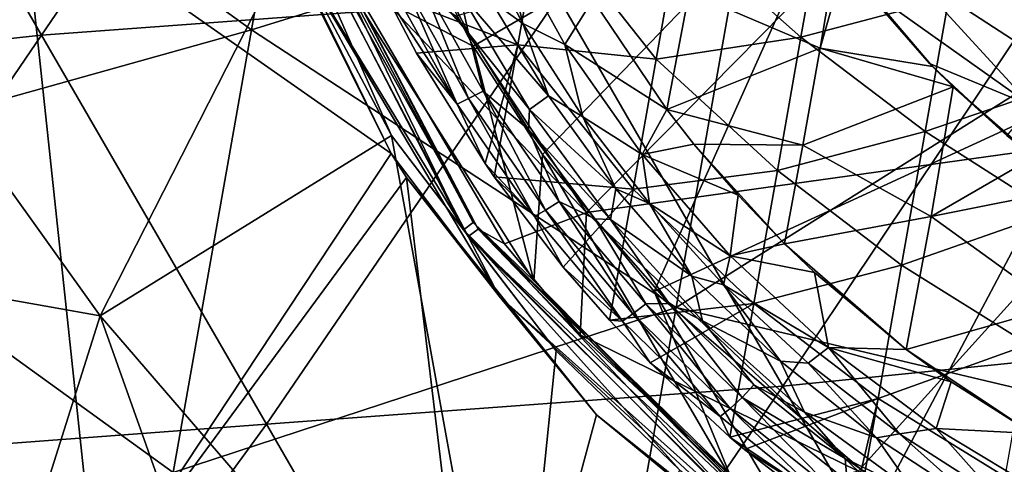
# Model space of a CAD drawing. Extents: x -65 to 803, y -691 to 80.
# Tile 175 of 256: x 629.31 to 648.07, y -583.91 to -575.43. Entities that reach past the tile are written whole.
import ezdxf

# ---------------------------------------------------------------- set-up
doc = ezdxf.new("R2010")
doc.units = 0
doc.header["$LTSCALE"] = 101.851852
for name, color, linetype in [('138', 7, 'CONTINUOUS'), ('139', 7, 'CONTINUOUS'), ('140', 7, 'CONTINUOUS'), ('143', 7, 'CONTINUOUS'), ('159', 7, 'CONTINUOUS'), ('161', 7, 'CONTINUOUS'), ('17', 7, 'CONTINUOUS'), ('174', 7, 'CONTINUOUS'), ('176', 7, 'CONTINUOUS'), ('18', 7, 'CONTINUOUS'), ('19', 7, 'CONTINUOUS'), ('45', 7, 'CONTINUOUS'), ('56', 7, 'CONTINUOUS'), ('58', 7, 'CONTINUOUS'), ('59', 7, 'CONTINUOUS'), ('60', 7, 'CONTINUOUS'), ('86', 7, 'CONTINUOUS'), ('97', 7, 'CONTINUOUS')]:
    doc.layers.add(name, color=color, linetype=linetype)

msp = doc.modelspace()

# ---------------------------------------------------------------- linework, layer by layer
at = {"layer": '138', "color": 7, "linetype": 'CONTINUOUS'}
for points in [[(638.901, -575.499, -59.7), (638.283, -575.049, -57.9), (637.905, -573.611, -59.7), (638.901, -575.499, -59.7)], [(639.389, -576.884, -57.9), (638.283, -575.049, -57.9), (638.901, -575.499, -59.7), (639.389, -576.884, -57.9)], [(640.045, -577.284, -59.7), (639.389, -576.884, -57.9), (638.901, -575.499, -59.7), (640.045, -577.284, -59.7)], [(640.674, -578.654, -57.9), (639.389, -576.884, -57.9), (640.045, -577.284, -59.7), (640.674, -578.654, -57.9)], [(641.312, -578.934, -59.7), (640.674, -578.654, -57.9), (640.045, -577.284, -59.7), (641.312, -578.934, -59.7)], [(642.123, -580.321, -57.9), (640.674, -578.654, -57.9), (641.312, -578.934, -59.7), (642.123, -580.321, -57.9)], [(642.723, -580.486, -59.7), (642.123, -580.321, -57.9), (641.312, -578.934, -59.7), (642.723, -580.486, -59.7)], [(643.81, -581.943, -57.9), (642.123, -580.321, -57.9), (642.723, -580.486, -59.7), (643.81, -581.943, -57.9)], [(644.339, -581.981, -59.7), (643.81, -581.943, -57.9), (642.723, -580.486, -59.7), (644.339, -581.981, -59.7)], [(645.639, -583.401, -57.9), (643.81, -581.943, -57.9), (644.339, -581.981, -59.7), (645.639, -583.401, -57.9)], [(646.074, -583.323, -59.7), (645.639, -583.401, -57.9), (644.339, -581.981, -59.7), (646.074, -583.323, -59.7)], [(647.606, -584.69, -57.9), (645.639, -583.401, -57.9), (646.074, -583.323, -59.7), (647.606, -584.69, -57.9)], [(647.919, -584.506, -59.7), (647.606, -584.69, -57.9), (646.074, -583.323, -59.7), (647.919, -584.506, -59.7)]]:
    msp.add_3dface(points, dxfattribs=at)
at = {"layer": '139', "color": 7, "linetype": 'CONTINUOUS'}
for points in [[(636.876, -573.745, -56.867), (637.696, -574.902, -57.456), (637.866, -575.685, -56.867), (636.876, -573.745, -56.867)], [(638.283, -575.049, -57.9), (639.389, -576.884, -57.9), (637.696, -574.902, -57.456), (638.283, -575.049, -57.9)], [(639.389, -576.884, -57.9), (639.025, -577.144, -57.456), (637.696, -574.902, -57.456), (639.389, -576.884, -57.9)], [(637.696, -574.902, -57.456), (639.025, -577.144, -57.456), (637.866, -575.685, -56.867), (637.696, -574.902, -57.456)], [(637.866, -575.685, -56.867), (639.025, -577.144, -57.456), (639.007, -577.522, -56.867), (637.866, -575.685, -56.867)], [(639.389, -576.884, -57.9), (640.674, -578.654, -57.9), (639.025, -577.144, -57.456), (639.389, -576.884, -57.9)], [(639.025, -577.144, -57.456), (640.573, -579.24, -57.456), (639.007, -577.522, -56.867), (639.025, -577.144, -57.456)], [(640.674, -578.654, -57.9), (640.573, -579.24, -57.456), (639.025, -577.144, -57.456), (640.674, -578.654, -57.9)], [(639.007, -577.522, -56.867), (640.573, -579.24, -57.456), (640.273, -579.229, -56.867), (639.007, -577.522, -56.867)], [(640.674, -578.654, -57.9), (642.123, -580.321, -57.9), (640.573, -579.24, -57.456), (640.674, -578.654, -57.9)], [(640.273, -579.229, -56.867), (640.573, -579.24, -57.456), (641.686, -580.838, -56.867), (640.273, -579.229, -56.867)], [(642.123, -580.321, -57.9), (642.325, -581.169, -57.456), (640.573, -579.24, -57.456), (642.123, -580.321, -57.9)], [(640.573, -579.24, -57.456), (642.325, -581.169, -57.456), (641.686, -580.838, -56.867), (640.573, -579.24, -57.456)], [(642.123, -580.321, -57.9), (643.81, -581.943, -57.9), (642.325, -581.169, -57.456), (642.123, -580.321, -57.9)], [(641.686, -580.838, -56.867), (642.325, -581.169, -57.456), (643.303, -582.393, -56.867), (641.686, -580.838, -56.867)], [(643.81, -581.943, -57.9), (644.264, -582.91, -57.456), (642.325, -581.169, -57.456), (643.81, -581.943, -57.9)], [(642.325, -581.169, -57.456), (644.264, -582.91, -57.456), (643.303, -582.393, -56.867), (642.325, -581.169, -57.456)], [(643.81, -581.943, -57.9), (645.639, -583.401, -57.9), (644.264, -582.91, -57.456), (643.81, -581.943, -57.9)], [(643.303, -582.393, -56.867), (644.264, -582.91, -57.456), (645.042, -583.797, -56.867), (643.303, -582.393, -56.867)], [(645.639, -583.401, -57.9), (646.369, -584.447, -57.456), (644.264, -582.91, -57.456), (645.639, -583.401, -57.9)], [(644.264, -582.91, -57.456), (646.369, -584.447, -57.456), (645.042, -583.797, -56.867), (644.264, -582.91, -57.456)], [(645.639, -583.401, -57.9), (647.606, -584.69, -57.9), (646.369, -584.447, -57.456), (645.639, -583.401, -57.9)], [(645.042, -583.797, -56.867), (646.369, -584.447, -57.456), (646.893, -585.046, -56.867), (645.042, -583.797, -56.867)]]:
    msp.add_3dface(points, dxfattribs=at)
at = {"layer": '140', "color": 7, "linetype": 'CONTINUOUS'}
for points in [[(636.876, -573.745, -56.867), (637.866, -575.685, -56.867), (636.9, -574.554, -54.591), (636.876, -573.745, -56.867)], [(637.646, -577.037, -49.335), (636.385, -574.758, -49.335), (636.612, -574.672, -51.966), (637.646, -577.037, -49.335)], [(636.9, -574.554, -54.591), (637.865, -576.933, -51.966), (636.612, -574.672, -51.966), (636.9, -574.554, -54.591)], [(637.865, -576.933, -51.966), (637.646, -577.037, -49.335), (636.612, -574.672, -51.966), (637.865, -576.933, -51.966)], [(636.9, -574.554, -54.591), (637.866, -575.685, -56.867), (638.142, -576.789, -54.591), (636.9, -574.554, -54.591)], [(636.9, -574.554, -54.591), (638.142, -576.789, -54.591), (637.865, -576.933, -51.966), (636.9, -574.554, -54.591)], [(637.646, -577.037, -49.335), (636.274, -574.922, -46.7), (636.385, -574.758, -49.335), (637.646, -577.037, -49.335)], [(636.876, -576.066, -46.7), (636.274, -574.922, -46.7), (637.646, -577.037, -49.335), (636.876, -576.066, -46.7)], [(637.866, -575.685, -56.867), (639.007, -577.522, -56.867), (638.142, -576.789, -54.591), (637.866, -575.685, -56.867)], [(638.18, -578.174, -46.7), (636.876, -576.066, -46.7), (637.646, -577.037, -49.335), (638.18, -578.174, -46.7)], [(638.142, -576.789, -54.591), (639.331, -579.061, -51.966), (637.865, -576.933, -51.966), (638.142, -576.789, -54.591)], [(638.142, -576.789, -54.591), (639.007, -577.522, -56.867), (639.595, -578.894, -54.591), (638.142, -576.789, -54.591)], [(638.142, -576.789, -54.591), (639.595, -578.894, -54.591), (639.331, -579.061, -51.966), (638.142, -576.789, -54.591)], [(639.121, -579.183, -49.335), (637.646, -577.037, -49.335), (637.865, -576.933, -51.966), (639.121, -579.183, -49.335)], [(639.121, -579.183, -49.335), (638.18, -578.174, -46.7), (637.646, -577.037, -49.335), (639.121, -579.183, -49.335)], [(639.331, -579.061, -51.966), (639.121, -579.183, -49.335), (637.865, -576.933, -51.966), (639.331, -579.061, -51.966)], [(639.007, -577.522, -56.867), (640.273, -579.229, -56.867), (639.595, -578.894, -54.591), (639.007, -577.522, -56.867)], [(638.354, -578.425, -46.7), (638.18, -578.174, -46.7), (639.121, -579.183, -49.335), (638.354, -578.425, -46.7)], [(639.668, -580.148, -46.7), (638.354, -578.425, -46.7), (639.121, -579.183, -49.335), (639.668, -580.148, -46.7)], [(639.595, -578.894, -54.591), (640.998, -581.036, -51.966), (639.331, -579.061, -51.966), (639.595, -578.894, -54.591)], [(639.595, -578.894, -54.591), (640.273, -579.229, -56.867), (641.246, -580.847, -54.591), (639.595, -578.894, -54.591)], [(639.595, -578.894, -54.591), (641.246, -580.847, -54.591), (640.998, -581.036, -51.966), (639.595, -578.894, -54.591)], [(640.798, -581.176, -49.335), (639.121, -579.183, -49.335), (639.331, -579.061, -51.966), (640.798, -581.176, -49.335)], [(640.998, -581.036, -51.966), (640.798, -581.176, -49.335), (639.331, -579.061, -51.966), (640.998, -581.036, -51.966)], [(640.798, -581.176, -49.335), (639.668, -580.148, -46.7), (639.121, -579.183, -49.335), (640.798, -581.176, -49.335)], [(640.273, -579.229, -56.867), (641.686, -580.838, -56.867), (641.246, -580.847, -54.591), (640.273, -579.229, -56.867)], [(640.548, -581.159, -46.7), (639.668, -580.148, -46.7), (640.798, -581.176, -49.335), (640.548, -581.159, -46.7)], [(641.246, -580.847, -54.591), (642.848, -582.841, -51.966), (640.998, -581.036, -51.966), (641.246, -580.847, -54.591)], [(641.246, -580.847, -54.591), (641.686, -580.838, -56.867), (643.079, -582.63, -54.591), (641.246, -580.847, -54.591)], [(641.246, -580.847, -54.591), (643.079, -582.63, -54.591), (642.848, -582.841, -51.966), (641.246, -580.847, -54.591)], [(641.686, -580.838, -56.867), (643.303, -582.393, -56.867), (643.079, -582.63, -54.591), (641.686, -580.838, -56.867)], [(642.66, -582.997, -49.335), (640.798, -581.176, -49.335), (640.998, -581.036, -51.966), (642.66, -582.997, -49.335)], [(642.848, -582.841, -51.966), (642.66, -582.997, -49.335), (640.998, -581.036, -51.966), (642.848, -582.841, -51.966)], [(641.324, -581.972, -46.7), (640.548, -581.159, -46.7), (640.798, -581.176, -49.335), (641.324, -581.972, -46.7)], [(642.66, -582.997, -49.335), (641.324, -581.972, -46.7), (640.798, -581.176, -49.335), (642.66, -582.997, -49.335)], [(642.846, -583.389, -46.7), (641.324, -581.972, -46.7), (642.66, -582.997, -49.335), (642.846, -583.389, -46.7)], [(643.303, -582.393, -56.867), (645.042, -583.797, -56.867), (643.079, -582.63, -54.591), (643.303, -582.393, -56.867)], [(643.079, -582.63, -54.591), (644.865, -584.457, -51.966), (642.848, -582.841, -51.966), (643.079, -582.63, -54.591)], [(643.079, -582.63, -54.591), (645.042, -583.797, -56.867), (645.077, -584.227, -54.591), (643.079, -582.63, -54.591)], [(643.079, -582.63, -54.591), (645.077, -584.227, -54.591), (644.865, -584.457, -51.966), (643.079, -582.63, -54.591)], [(644.69, -584.629, -49.335), (642.66, -582.997, -49.335), (642.848, -582.841, -51.966), (644.69, -584.629, -49.335)], [(644.865, -584.457, -51.966), (644.69, -584.629, -49.335), (642.848, -582.841, -51.966), (644.865, -584.457, -51.966)], [(644.69, -584.629, -49.335), (642.846, -583.389, -46.7), (642.66, -582.997, -49.335), (644.69, -584.629, -49.335)], [(643.123, -583.623, -46.7), (642.846, -583.389, -46.7), (644.69, -584.629, -49.335), (643.123, -583.623, -46.7)], [(645.087, -585.122, -46.7), (643.123, -583.623, -46.7), (644.69, -584.629, -49.335), (645.087, -585.122, -46.7)], [(645.042, -583.797, -56.867), (646.893, -585.046, -56.867), (645.077, -584.227, -54.591), (645.042, -583.797, -56.867)]]:
    msp.add_3dface(points, dxfattribs=at)
at = {"layer": '143', "color": 7, "linetype": 'CONTINUOUS'}
for points in [[(644.199, -575.763, -46.7), (644.647, -573.225, -46.7), (641.879, -573.704, -46.7), (644.199, -575.763, -46.7)], [(644.199, -575.763, -46.7), (647.016, -575.01, -46.7), (644.647, -573.225, -46.7), (644.199, -575.763, -46.7)], [(636.274, -574.922, -46.7), (638.806, -575.911, -46.7), (639.248, -573.404, -46.7), (636.274, -574.922, -46.7)], [(638.806, -575.911, -46.7), (641.442, -576.182, -46.7), (639.248, -573.404, -46.7), (638.806, -575.911, -46.7)], [(641.442, -576.182, -46.7), (641.879, -573.704, -46.7), (639.248, -573.404, -46.7), (641.442, -576.182, -46.7)], [(641.442, -576.182, -46.7), (644.199, -575.763, -46.7), (641.879, -573.704, -46.7), (641.442, -576.182, -46.7)], [(649.422, -576.581, -46.7), (649.867, -574.06, -46.7), (647.016, -575.01, -46.7), (649.422, -576.581, -46.7)], [(636.274, -574.922, -46.7), (636.876, -576.066, -46.7), (638.806, -575.911, -46.7), (636.274, -574.922, -46.7)], [(646.566, -577.558, -46.7), (647.016, -575.01, -46.7), (644.199, -575.763, -46.7), (646.566, -577.558, -46.7)], [(646.566, -577.558, -46.7), (649.422, -576.581, -46.7), (647.016, -575.01, -46.7), (646.566, -577.558, -46.7)], [(643.752, -578.302, -46.7), (644.199, -575.763, -46.7), (641.442, -576.182, -46.7), (643.752, -578.302, -46.7)], [(643.752, -578.302, -46.7), (646.566, -577.558, -46.7), (644.199, -575.763, -46.7), (643.752, -578.302, -46.7)], [(636.876, -576.066, -46.7), (638.18, -578.174, -46.7), (638.806, -575.911, -46.7), (636.876, -576.066, -46.7)], [(638.18, -578.174, -46.7), (638.354, -578.425, -46.7), (638.806, -575.911, -46.7), (638.18, -578.174, -46.7)], [(638.354, -578.425, -46.7), (641.005, -578.661, -46.7), (638.806, -575.911, -46.7), (638.354, -578.425, -46.7)], [(641.005, -578.661, -46.7), (641.442, -576.182, -46.7), (638.806, -575.911, -46.7), (641.005, -578.661, -46.7)], [(641.005, -578.661, -46.7), (643.752, -578.302, -46.7), (641.442, -576.182, -46.7), (641.005, -578.661, -46.7)], [(648.978, -579.103, -46.7), (649.422, -576.581, -46.7), (646.566, -577.558, -46.7), (648.978, -579.103, -46.7)], [(646.117, -580.107, -46.7), (646.566, -577.558, -46.7), (643.752, -578.302, -46.7), (646.117, -580.107, -46.7)], [(646.117, -580.107, -46.7), (648.978, -579.103, -46.7), (646.566, -577.558, -46.7), (646.117, -580.107, -46.7)], [(638.354, -578.425, -46.7), (639.668, -580.148, -46.7), (641.005, -578.661, -46.7), (638.354, -578.425, -46.7)], [(643.304, -580.84, -46.7), (643.752, -578.302, -46.7), (641.005, -578.661, -46.7), (643.304, -580.84, -46.7)], [(643.304, -580.84, -46.7), (646.117, -580.107, -46.7), (643.752, -578.302, -46.7), (643.304, -580.84, -46.7)], [(639.668, -580.148, -46.7), (640.548, -581.159, -46.7), (641.005, -578.661, -46.7), (639.668, -580.148, -46.7)], [(640.548, -581.159, -46.7), (643.304, -580.84, -46.7), (641.005, -578.661, -46.7), (640.548, -581.159, -46.7)], [(648.533, -581.625, -46.7), (648.978, -579.103, -46.7), (646.117, -580.107, -46.7), (648.533, -581.625, -46.7)], [(645.668, -582.655, -46.7), (646.117, -580.107, -46.7), (643.304, -580.84, -46.7), (645.668, -582.655, -46.7)], [(645.668, -582.655, -46.7), (648.533, -581.625, -46.7), (646.117, -580.107, -46.7), (645.668, -582.655, -46.7)], [(640.548, -581.159, -46.7), (641.324, -581.972, -46.7), (643.304, -580.84, -46.7), (640.548, -581.159, -46.7)], [(641.324, -581.972, -46.7), (642.846, -583.389, -46.7), (643.304, -580.84, -46.7), (641.324, -581.972, -46.7)], [(642.846, -583.389, -46.7), (645.668, -582.655, -46.7), (643.304, -580.84, -46.7), (642.846, -583.389, -46.7)], [(648.088, -584.146, -46.7), (648.533, -581.625, -46.7), (645.668, -582.655, -46.7), (648.088, -584.146, -46.7)], [(642.846, -583.389, -46.7), (643.123, -583.623, -46.7), (645.668, -582.655, -46.7), (642.846, -583.389, -46.7)], [(643.123, -583.623, -46.7), (645.087, -585.122, -46.7), (645.668, -582.655, -46.7), (643.123, -583.623, -46.7)], [(645.087, -585.122, -46.7), (645.214, -585.209, -46.7), (645.668, -582.655, -46.7), (645.087, -585.122, -46.7)], [(645.214, -585.209, -46.7), (648.088, -584.146, -46.7), (645.668, -582.655, -46.7), (645.214, -585.209, -46.7)]]:
    msp.add_3dface(points, dxfattribs=at)
at = {"layer": '159', "color": 7, "linetype": 'CONTINUOUS'}
for points in [[(644.564, -575.975, -61.109), (642.071, -574.904, -61.027), (644.876, -574.136, -61.185), (644.564, -575.975, -61.109)], [(644.564, -575.975, -61.109), (644.876, -574.136, -61.185), (645.027, -574.343, -61.185), (644.564, -575.975, -61.109)], [(646.706, -576.319, -61.185), (644.564, -575.975, -61.109), (645.027, -574.343, -61.185), (646.706, -576.319, -61.185)], [(641.643, -577.14, -60.923), (640.231, -575.044, -60.923), (642.071, -574.904, -61.027), (641.643, -577.14, -60.923)], [(641.643, -577.14, -60.923), (642.071, -574.904, -61.027), (644.564, -575.975, -61.109), (641.643, -577.14, -60.923)], [(644.238, -577.822, -61.023), (641.643, -577.14, -60.923), (644.564, -575.975, -61.109), (644.238, -577.822, -61.023)], [(644.238, -577.822, -61.023), (644.564, -575.975, -61.109), (647.099, -576.712, -61.185), (644.238, -577.822, -61.023)], [(647.099, -576.712, -61.185), (644.564, -575.975, -61.109), (646.706, -576.319, -61.185), (647.099, -576.712, -61.185)], [(646.68, -579.184, -61.066), (644.238, -577.822, -61.023), (647.099, -576.712, -61.185), (646.68, -579.184, -61.066)], [(646.68, -579.184, -61.066), (647.099, -576.712, -61.185), (648.638, -578.052, -61.185), (646.68, -579.184, -61.066)], [(642.161, -577.8, -60.923), (641.643, -577.14, -60.923), (644.238, -577.822, -61.023), (642.161, -577.8, -60.923)], [(643.001, -578.778, -60.923), (642.161, -577.8, -60.923), (643.884, -579.701, -60.923), (643.001, -578.778, -60.923)], [(643.884, -579.701, -60.923), (642.161, -577.8, -60.923), (644.238, -577.822, -61.023), (643.884, -579.701, -60.923)], [(643.884, -579.701, -60.923), (644.238, -577.822, -61.023), (646.68, -579.184, -61.066), (643.884, -579.701, -60.923)], [(649.419, -578.632, -61.185), (646.68, -579.184, -61.066), (648.638, -578.052, -61.185), (649.419, -578.632, -61.185)], [(649.06, -580.904, -61.067), (646.68, -579.184, -61.066), (649.419, -578.632, -61.185), (649.06, -580.904, -61.067)], [(646.207, -581.715, -60.923), (643.884, -579.701, -60.923), (646.68, -579.184, -61.066), (646.207, -581.715, -60.923)], [(646.207, -581.715, -60.923), (646.68, -579.184, -61.066), (649.06, -580.904, -61.067), (646.207, -581.715, -60.923)], [(644.455, -580.247, -60.923), (643.884, -579.701, -60.923), (646.207, -581.715, -60.923), (644.455, -580.247, -60.923)], [(648.614, -583.319, -60.923), (646.207, -581.715, -60.923), (649.06, -580.904, -61.067), (648.614, -583.319, -60.923)], [(647.064, -582.335, -60.923), (646.207, -581.715, -60.923), (648.614, -583.319, -60.923), (647.064, -582.335, -60.923)]]:
    msp.add_3dface(points, dxfattribs=at)
at = {"layer": '161', "color": 7, "linetype": 'CONTINUOUS'}
for points in [[(646.706, -576.319, -61.185), (645.027, -574.343, -61.185), (646.651, -576.267, -61.308), (646.706, -576.319, -61.185)], [(646.651, -576.267, -61.308), (645.027, -574.343, -61.185), (645.332, -574.75, -61.308), (646.651, -576.267, -61.308)], [(648.121, -577.638, -61.308), (646.706, -576.319, -61.185), (646.651, -576.267, -61.308), (648.121, -577.638, -61.308)], [(647.099, -576.712, -61.185), (646.706, -576.319, -61.185), (648.121, -577.638, -61.308), (647.099, -576.712, -61.185)], [(648.638, -578.052, -61.185), (647.099, -576.712, -61.185), (648.121, -577.638, -61.308), (648.638, -578.052, -61.185)]]:
    msp.add_3dface(points, dxfattribs=at)
at = {"layer": '17', "color": 7, "linetype": 'CONTINUOUS'}
for points in [[(638.55, -579.706, -44.7), (635.109, -573.831, -44.7), (640.112, -579.108, -44.7), (638.55, -579.706, -44.7)], [(640.112, -579.108, -44.7), (635.109, -573.831, -44.7), (637.628, -575.358, -44.7), (640.112, -579.108, -44.7)], [(639.991, -581.438, -44.7), (638.55, -579.706, -44.7), (640.112, -579.108, -44.7), (639.991, -581.438, -44.7)], [(639.991, -581.438, -44.7), (640.112, -579.108, -44.7), (645.289, -584.04, -44.7), (639.991, -581.438, -44.7)], [(643.328, -584.563, -44.7), (639.991, -581.438, -44.7), (645.289, -584.04, -44.7), (643.328, -584.563, -44.7)]]:
    msp.add_3dface(points, dxfattribs=at)
at = {"layer": '174', "color": 7, "linetype": 'CONTINUOUS'}
for points in [[(648.595, -577.073, -61.231), (645.332, -574.75, -61.308), (645.338, -573.519, -61.231), (648.595, -577.073, -61.231)], [(648.595, -577.073, -61.231), (645.338, -573.519, -61.231), (650.286, -575.057, -60.981), (648.595, -577.073, -61.231)], [(646.651, -576.267, -61.308), (645.332, -574.75, -61.308), (648.595, -577.073, -61.231), (646.651, -576.267, -61.308)], [(648.121, -577.638, -61.308), (646.651, -576.267, -61.308), (648.595, -577.073, -61.231), (648.121, -577.638, -61.308)]]:
    msp.add_3dface(points, dxfattribs=at)
at = {"layer": '176', "color": 7, "linetype": 'CONTINUOUS'}
for points in [[(638.901, -575.499, -59.7), (637.905, -573.611, -59.7), (638.46, -573.66, -60.548), (638.901, -575.499, -59.7)], [(638.901, -575.499, -59.7), (638.46, -573.66, -60.548), (639.702, -575.901, -60.548), (638.901, -575.499, -59.7)], [(638.46, -573.66, -60.548), (640.231, -575.044, -60.923), (639.702, -575.901, -60.548), (638.46, -573.66, -60.548)], [(640.231, -575.044, -60.923), (641.643, -577.14, -60.923), (639.702, -575.901, -60.548), (640.231, -575.044, -60.923)], [(640.045, -577.284, -59.7), (638.901, -575.499, -59.7), (639.702, -575.901, -60.548), (640.045, -577.284, -59.7)], [(640.045, -577.284, -59.7), (639.702, -575.901, -60.548), (641.172, -578, -60.548), (640.045, -577.284, -59.7)], [(639.702, -575.901, -60.548), (641.643, -577.14, -60.923), (641.172, -578, -60.548), (639.702, -575.901, -60.548)], [(641.312, -578.934, -59.7), (640.045, -577.284, -59.7), (641.172, -578, -60.548), (641.312, -578.934, -59.7)], [(641.643, -577.14, -60.923), (642.161, -577.8, -60.923), (641.172, -578, -60.548), (641.643, -577.14, -60.923)], [(642.161, -577.8, -60.923), (643.001, -578.778, -60.923), (641.172, -578, -60.548), (642.161, -577.8, -60.923)], [(641.312, -578.934, -59.7), (641.172, -578, -60.548), (642.853, -579.934, -60.548), (641.312, -578.934, -59.7)], [(641.172, -578, -60.548), (643.001, -578.778, -60.923), (642.853, -579.934, -60.548), (641.172, -578, -60.548)], [(643.001, -578.778, -60.923), (643.884, -579.701, -60.923), (642.853, -579.934, -60.548), (643.001, -578.778, -60.923)], [(642.723, -580.486, -59.7), (641.312, -578.934, -59.7), (642.853, -579.934, -60.548), (642.723, -580.486, -59.7)], [(643.884, -579.701, -60.923), (644.455, -580.247, -60.923), (642.853, -579.934, -60.548), (643.884, -579.701, -60.923)], [(642.723, -580.486, -59.7), (642.853, -579.934, -60.548), (644.727, -581.682, -60.548), (642.723, -580.486, -59.7)], [(642.853, -579.934, -60.548), (644.455, -580.247, -60.923), (644.727, -581.682, -60.548), (642.853, -579.934, -60.548)], [(644.455, -580.247, -60.923), (646.207, -581.715, -60.923), (644.727, -581.682, -60.548), (644.455, -580.247, -60.923)], [(644.339, -581.981, -59.7), (642.723, -580.486, -59.7), (644.727, -581.682, -60.548), (644.339, -581.981, -59.7)], [(646.074, -583.323, -59.7), (644.339, -581.981, -59.7), (644.727, -581.682, -60.548), (646.074, -583.323, -59.7)], [(646.074, -583.323, -59.7), (644.727, -581.682, -60.548), (646.774, -583.224, -60.548), (646.074, -583.323, -59.7)], [(646.207, -581.715, -60.923), (647.064, -582.335, -60.923), (644.727, -581.682, -60.548), (646.207, -581.715, -60.923)], [(644.727, -581.682, -60.548), (647.064, -582.335, -60.923), (646.774, -583.224, -60.548), (644.727, -581.682, -60.548)], [(647.064, -582.335, -60.923), (648.614, -583.319, -60.923), (646.774, -583.224, -60.548), (647.064, -582.335, -60.923)], [(647.919, -584.506, -59.7), (646.074, -583.323, -59.7), (646.774, -583.224, -60.548), (647.919, -584.506, -59.7)], [(647.919, -584.506, -59.7), (646.774, -583.224, -60.548), (648.97, -584.544, -60.548), (647.919, -584.506, -59.7)], [(646.774, -583.224, -60.548), (648.614, -583.319, -60.923), (648.97, -584.544, -60.548), (646.774, -583.224, -60.548)]]:
    msp.add_3dface(points, dxfattribs=at)
at = {"layer": '18', "color": 7, "linetype": 'CONTINUOUS'}
for points in [[(633.911, -572.014, -26.937), (634.131, -571.938, -35.823), (638.048, -579.424, -35.823), (633.911, -572.014, -26.937)], [(637.86, -579.562, -26.937), (634.317, -573.748, -18.051), (633.911, -572.014, -26.937), (637.86, -579.562, -26.937)], [(637.86, -579.562, -26.937), (633.911, -572.014, -26.937), (638.048, -579.424, -35.823), (637.86, -579.562, -26.937)], [(634.131, -571.938, -35.823), (635.109, -573.831, -44.7), (638.048, -579.424, -35.823), (634.131, -571.938, -35.823)], [(634.08, -573.328, -15.676), (634.317, -573.748, -18.051), (636.391, -577.98, -14.451), (634.08, -573.328, -15.676)], [(634.317, -573.748, -18.051), (638.446, -580.703, -18.051), (636.391, -577.98, -14.451), (634.317, -573.748, -18.051)], [(638.446, -580.703, -18.051), (634.317, -573.748, -18.051), (637.86, -579.562, -26.937), (638.446, -580.703, -18.051)], [(635.109, -573.831, -44.7), (638.55, -579.706, -44.7), (638.048, -579.424, -35.823), (635.109, -573.831, -44.7)], [(636.391, -577.98, -14.451), (638.446, -580.703, -18.051), (636.681, -578.44, -14.34), (636.391, -577.98, -14.451)], [(636.681, -578.44, -14.34), (638.446, -580.703, -18.051), (640.304, -582.961, -13.329), (636.681, -578.44, -14.34)], [(637.86, -579.562, -26.937), (638.048, -579.424, -35.823), (644.03, -585.39, -35.823), (637.86, -579.562, -26.937)], [(638.55, -579.706, -44.7), (639.991, -581.438, -44.7), (638.048, -579.424, -35.823), (638.55, -579.706, -44.7)], [(639.991, -581.438, -44.7), (643.328, -584.563, -44.7), (638.048, -579.424, -35.823), (639.991, -581.438, -44.7)], [(638.048, -579.424, -35.823), (643.328, -584.563, -44.7), (644.03, -585.39, -35.823), (638.048, -579.424, -35.823)], [(643.893, -585.578, -26.937), (638.446, -580.703, -18.051), (637.86, -579.562, -26.937), (643.893, -585.578, -26.937)], [(643.893, -585.578, -26.937), (637.86, -579.562, -26.937), (644.03, -585.39, -35.823), (643.893, -585.578, -26.937)], [(638.446, -580.703, -18.051), (644.374, -586.206, -18.051), (640.304, -582.961, -13.329), (638.446, -580.703, -18.051)], [(644.374, -586.206, -18.051), (638.446, -580.703, -18.051), (643.893, -585.578, -26.937), (644.374, -586.206, -18.051)], [(640.304, -582.961, -13.329), (644.374, -586.206, -18.051), (644.784, -586.654, -12.632), (640.304, -582.961, -13.329)]]:
    msp.add_3dface(points, dxfattribs=at)
at = {"layer": '19', "color": 7, "linetype": 'CONTINUOUS'}
for points in [[(629.362, -573.048, -12.205), (624.222, -581.067, -2.014), (623.301, -567.235, -9.223), (629.362, -573.048, -12.205)], [(630.791, -586.451, -4.002), (624.222, -581.067, -2.014), (629.362, -573.048, -12.205), (630.791, -586.451, -4.002)], [(634.08, -573.328, -15.676), (636.391, -577.98, -14.451), (629.362, -573.048, -12.205), (634.08, -573.328, -15.676)], [(636.391, -577.98, -14.451), (630.791, -586.451, -4.002), (629.362, -573.048, -12.205), (636.391, -577.98, -14.451)], [(636.391, -577.98, -14.451), (636.681, -578.44, -14.34), (630.791, -586.451, -4.002), (636.391, -577.98, -14.451)], [(636.681, -578.44, -14.34), (638.174, -590.833, -5.466), (630.791, -586.451, -4.002), (636.681, -578.44, -14.34)], [(636.681, -578.44, -14.34), (640.304, -582.961, -13.329), (638.174, -590.833, -5.466), (636.681, -578.44, -14.34)], [(624.222, -581.067, -2.014), (630.791, -586.451, -4.002), (628.436, -594.895, 7.495), (624.222, -581.067, -2.014)], [(640.304, -582.961, -13.329), (644.784, -586.654, -12.632), (638.174, -590.833, -5.466), (640.304, -582.961, -13.329)]]:
    msp.add_3dface(points, dxfattribs=at)
at = {"layer": '45', "color": 7, "linetype": 'CONTINUOUS'}
for points in [[(633.727, -575.622, 52.2), (635.216, -567.18, 52.2), (625.72, -569.845, 52.2), (633.727, -575.622, 52.2)], [(633.727, -575.622, 52.2), (643.275, -572.663, 52.2), (635.216, -567.18, 52.2), (633.727, -575.622, 52.2)], [(624.233, -578.279, 52.2), (633.727, -575.622, 52.2), (625.72, -569.845, 52.2), (624.233, -578.279, 52.2)], [(641.82, -580.918, 52.2), (643.275, -572.663, 52.2), (633.727, -575.622, 52.2), (641.82, -580.918, 52.2)], [(641.82, -580.918, 52.2), (651.975, -574.514, 52.2), (643.275, -572.663, 52.2), (641.82, -580.918, 52.2)], [(650.483, -582.973, 52.2), (651.975, -574.514, 52.2), (641.82, -580.918, 52.2), (650.483, -582.973, 52.2)], [(632.239, -584.064, 52.2), (633.727, -575.622, 52.2), (624.233, -578.279, 52.2), (632.239, -584.064, 52.2)], [(632.239, -584.064, 52.2), (641.82, -580.918, 52.2), (633.727, -575.622, 52.2), (632.239, -584.064, 52.2)], [(622.745, -586.713, 52.2), (632.239, -584.064, 52.2), (624.233, -578.279, 52.2), (622.745, -586.713, 52.2)], [(640.364, -589.173, 52.2), (641.82, -580.918, 52.2), (632.239, -584.064, 52.2), (640.364, -589.173, 52.2)], [(640.364, -589.173, 52.2), (650.483, -582.973, 52.2), (641.82, -580.918, 52.2), (640.364, -589.173, 52.2)], [(648.992, -591.433, 52.2), (650.483, -582.973, 52.2), (640.364, -589.173, 52.2), (648.992, -591.433, 52.2)]]:
    msp.add_3dface(points, dxfattribs=at)
at = {"layer": '56', "color": 7, "linetype": 'CONTINUOUS'}
for points in [[(651.138, -577.567, -46.728), (646.245, -572.883, -46.728), (655.867, -570.143, -47.941), (651.138, -577.567, -46.728)], [(640.112, -579.108, -44.7), (637.628, -575.358, -44.7), (646.245, -572.883, -46.728), (640.112, -579.108, -44.7)], [(651.138, -577.567, -46.728), (640.112, -579.108, -44.7), (646.245, -572.883, -46.728), (651.138, -577.567, -46.728)], [(645.289, -584.04, -44.7), (640.112, -579.108, -44.7), (651.138, -577.567, -46.728), (645.289, -584.04, -44.7)], [(648.207, -585.857, -44.7), (645.289, -584.04, -44.7), (651.138, -577.567, -46.728), (648.207, -585.857, -44.7)]]:
    msp.add_3dface(points, dxfattribs=at)
at = {"layer": '58', "color": 7, "linetype": 'CONTINUOUS'}
for points in [[(636.823, -573.749, 150.1), (635.476, -574.647, 150.1), (637.953, -575.937, 150.1), (636.823, -573.749, 150.1)], [(635.476, -574.647, 150.1), (639.107, -580.41, 150.1), (637.953, -575.937, 150.1), (635.476, -574.647, 150.1)], [(639.107, -580.41, 150.1), (639.277, -577.997, 150.1), (637.953, -575.937, 150.1), (639.107, -580.41, 150.1)], [(642.887, -584.207, 150.1), (639.277, -577.997, 150.1), (639.107, -580.41, 150.1), (642.887, -584.207, 150.1)], [(639.277, -577.997, 150.1), (642.887, -584.207, 150.1), (641.405, -580.612, 150.1), (639.277, -577.997, 150.1)], [(642.887, -584.207, 150.1), (644.042, -585.11, 150.1), (641.405, -580.612, 150.1), (642.887, -584.207, 150.1)], [(641.405, -580.612, 150.1), (644.042, -585.11, 150.1), (645.812, -584.406, 150.1), (641.405, -580.612, 150.1)]]:
    msp.add_3dface(points, dxfattribs=at)
at = {"layer": '59', "color": 7, "linetype": 'CONTINUOUS'}
for points in [[(633.86, -571.865, 132.337), (637.767, -579.435, 132.337), (634.081, -571.791, 141.223), (633.86, -571.865, 132.337)], [(637.956, -579.298, 141.223), (635.476, -574.647, 150.1), (634.081, -571.791, 141.223), (637.956, -579.298, 141.223)], [(637.767, -579.435, 132.337), (637.956, -579.298, 141.223), (634.081, -571.791, 141.223), (637.767, -579.435, 132.337)], [(637.767, -579.435, 132.337), (633.86, -571.865, 132.337), (636.394, -577.637, 126.854), (637.767, -579.435, 132.337)], [(636.394, -577.637, 126.854), (633.86, -571.865, 132.337), (634.457, -573.972, 125.087), (636.394, -577.637, 126.854)], [(639.107, -580.41, 150.1), (635.476, -574.647, 150.1), (637.956, -579.298, 141.223), (639.107, -580.41, 150.1)], [(639.533, -581.741, 129.329), (637.767, -579.435, 132.337), (636.394, -577.637, 126.854), (639.533, -581.741, 129.329)], [(637.767, -579.435, 132.337), (643.766, -585.485, 132.337), (637.956, -579.298, 141.223), (637.767, -579.435, 132.337)], [(643.904, -585.297, 141.223), (639.107, -580.41, 150.1), (637.956, -579.298, 141.223), (643.904, -585.297, 141.223)], [(643.766, -585.485, 132.337), (643.904, -585.297, 141.223), (637.956, -579.298, 141.223), (643.766, -585.485, 132.337)], [(643.766, -585.485, 132.337), (637.767, -579.435, 132.337), (643.766, -585.485, 132.311), (643.766, -585.485, 132.337)], [(643.766, -585.485, 132.311), (637.767, -579.435, 132.337), (641.894, -584.016, 131.029), (643.766, -585.485, 132.311)], [(641.894, -584.016, 131.029), (637.767, -579.435, 132.337), (639.533, -581.741, 129.329), (641.894, -584.016, 131.029)], [(642.887, -584.207, 150.1), (639.107, -580.41, 150.1), (643.904, -585.297, 141.223), (642.887, -584.207, 150.1)]]:
    msp.add_3dface(points, dxfattribs=at)
at = {"layer": '60', "color": 7, "linetype": 'CONTINUOUS'}
for points in [[(624.069, -571.59, 114.623), (621.735, -579.452, 110.964), (630.848, -581.075, 121.616), (624.069, -571.59, 114.623)], [(634.457, -573.972, 125.087), (624.069, -571.59, 114.623), (630.848, -581.075, 121.616), (634.457, -573.972, 125.087)], [(636.394, -577.637, 126.854), (634.457, -573.972, 125.087), (630.848, -581.075, 121.616), (636.394, -577.637, 126.854)], [(636.394, -577.637, 126.854), (630.848, -581.075, 121.616), (638.675, -590.17, 127.641), (636.394, -577.637, 126.854)], [(639.533, -581.741, 129.329), (636.394, -577.637, 126.854), (638.675, -590.17, 127.641), (639.533, -581.741, 129.329)], [(630.848, -581.075, 121.616), (621.735, -579.452, 110.964), (628.518, -588.423, 117.312), (630.848, -581.075, 121.616)], [(630.848, -581.075, 121.616), (628.518, -588.423, 117.312), (636.277, -596.354, 123.383), (630.848, -581.075, 121.616)], [(638.675, -590.17, 127.641), (630.848, -581.075, 121.616), (636.277, -596.354, 123.383), (638.675, -590.17, 127.641)], [(641.894, -584.016, 131.029), (639.533, -581.741, 129.329), (638.675, -590.17, 127.641), (641.894, -584.016, 131.029)]]:
    msp.add_3dface(points, dxfattribs=at)
at = {"layer": '86', "color": 7, "linetype": 'CONTINUOUS'}
for points in [[(625.449, -568.31, 53.2), (635.284, -567.567, 53.2), (629.731, -575.727, 53.2), (625.449, -568.31, 53.2)], [(635.284, -567.567, 53.2), (639.57, -574.99, 53.2), (629.731, -575.727, 53.2), (635.284, -567.567, 53.2)], [(625.449, -568.31, 53.2), (629.731, -575.727, 53.2), (620.067, -576.767, 53.2), (625.449, -568.31, 53.2)], [(639.57, -574.99, 53.2), (649.364, -574.176, 53.2), (643.856, -582.414, 53.2), (639.57, -574.99, 53.2)], [(649.364, -574.176, 53.2), (653.555, -581.435, 53.2), (643.856, -582.414, 53.2), (649.364, -574.176, 53.2)], [(629.731, -575.727, 53.2), (639.57, -574.99, 53.2), (634.013, -583.144, 53.2), (629.731, -575.727, 53.2)], [(639.57, -574.99, 53.2), (643.856, -582.414, 53.2), (634.013, -583.144, 53.2), (639.57, -574.99, 53.2)], [(620.067, -576.767, 53.2), (629.731, -575.727, 53.2), (624.174, -583.879, 53.2), (620.067, -576.767, 53.2)], [(629.731, -575.727, 53.2), (634.013, -583.144, 53.2), (624.174, -583.879, 53.2), (629.731, -575.727, 53.2)], [(643.856, -582.414, 53.2), (653.555, -581.435, 53.2), (648.142, -589.838, 53.2), (643.856, -582.414, 53.2)], [(634.013, -583.144, 53.2), (643.856, -582.414, 53.2), (638.295, -590.56, 53.2), (634.013, -583.144, 53.2)], [(643.856, -582.414, 53.2), (648.142, -589.838, 53.2), (638.295, -590.56, 53.2), (643.856, -582.414, 53.2)], [(624.174, -583.879, 53.2), (634.013, -583.144, 53.2), (628.28, -590.992, 53.2), (624.174, -583.879, 53.2)], [(634.013, -583.144, 53.2), (638.295, -590.56, 53.2), (628.28, -590.992, 53.2), (634.013, -583.144, 53.2)]]:
    msp.add_3dface(points, dxfattribs=at)
at = {"layer": '97', "color": 7, "linetype": 'CONTINUOUS'}
for points in [[(645.432, -571.606, 152.128), (649.897, -576.698, 152.128), (653.055, -567.205, 153.341), (645.432, -571.606, 152.128)], [(636.823, -573.749, 150.1), (637.953, -575.937, 150.1), (645.432, -571.606, 152.128), (636.823, -573.749, 150.1)], [(637.953, -575.937, 150.1), (639.277, -577.997, 150.1), (645.432, -571.606, 152.128), (637.953, -575.937, 150.1)], [(639.277, -577.997, 150.1), (641.405, -580.612, 150.1), (645.432, -571.606, 152.128), (639.277, -577.997, 150.1)], [(645.432, -571.606, 152.128), (641.405, -580.612, 150.1), (649.897, -576.698, 152.128), (645.432, -571.606, 152.128)], [(641.405, -580.612, 150.1), (645.812, -584.406, 150.1), (649.897, -576.698, 152.128), (641.405, -580.612, 150.1)], [(645.812, -584.406, 150.1), (650.952, -587.125, 150.1), (649.897, -576.698, 152.128), (645.812, -584.406, 150.1)]]:
    msp.add_3dface(points, dxfattribs=at)

doc.saveas('drawing.dxf')
